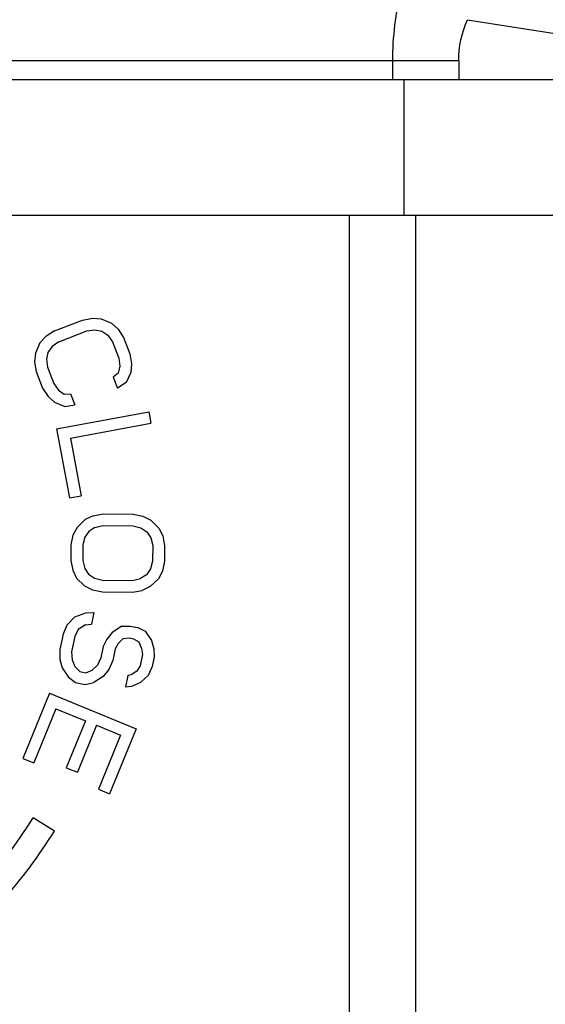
# Model space of a CAD drawing. Header units: millimetres. Extents: x 0 to 4000, y 0 to 3000.
# Tile 79 of 170: x 921 to 946, y 1652 to 1700. Entities that reach past the tile are written whole.
import ezdxf

# ---------------------------------------------------------------- set-up
doc = ezdxf.new("R2010")
doc.units = ezdxf.units.MM
doc.header["$LTSCALE"] = 219.99956
doc.layers.get('0').update_dxf_attribs({"linetype": 'CONTINUOUS'})

msp = doc.modelspace()

# ---------------------------------------------------------------- linework, layer by layer
at = {"color": 9, "linetype": 'CONTINUOUS'}
for p, q in [((942.24, 1699.57), (960.43, 1696.68)), ((938.655, 1697.599), (686.935, 1697.599)), ((938.655, 1696.68), (938.655, 1697.599)), ((941.82, 1697.59), (941.821, 1696.68)), ((936.573, 1537.18), (936.573, 1690.18)), ((939.746, 1690.18), (939.746, 1538.755))]:
    msp.add_line(p, q, dxfattribs=at)
at = {"color": 7, "linetype": 'CONTINUOUS'}
for p, q in [((976.626, 1696.68), (644.778, 1696.68)), ((939.179, 1696.68), (939.179, 1690.18)), ((644.778, 1690.18), (976.626, 1690.18)), ((922.42, 1684.63), (923.758, 1685.153)), ((923.758, 1685.153), (924.238, 1685.24)), ((924.238, 1685.24), (924.663, 1685.204)), ((924.663, 1685.204), (925.156, 1684.995)), ((922.42, 1684.63), (922.008, 1684.368)), ((922.625, 1684.106), (923.962, 1684.629)), ((923.962, 1684.629), (924.353, 1684.681)), ((924.353, 1684.681), (924.689, 1684.611)), ((925.156, 1684.995), (925.471, 1684.715)), ((925.471, 1684.715), (925.73, 1684.313)), ((922.008, 1684.368), (921.72, 1684.054)), ((924.689, 1684.611), (924.97, 1684.419)), ((924.97, 1684.419), (925.195, 1684.104)), ((925.73, 1684.313), (926.038, 1683.527)), ((921.72, 1684.054), (921.499, 1683.566)), ((922.302, 1683.879), (922.103, 1683.6)), ((922.625, 1684.106), (922.302, 1683.879)), ((925.195, 1684.104), (925.502, 1683.318)), ((921.499, 1683.566), (921.458, 1683.147)), ((922.103, 1683.6), (922.027, 1683.269)), ((922.027, 1683.269), (922.074, 1682.884)), ((925.502, 1683.318), (925.55, 1682.934)), ((926.038, 1683.527), (926.119, 1683.056)), ((921.458, 1683.147), (921.539, 1682.675)), ((922.074, 1682.884), (922.381, 1682.099)), ((925.55, 1682.934), (925.474, 1682.602)), ((926.119, 1683.056), (926.077, 1682.637)), ((921.539, 1682.675), (921.846, 1681.889)), ((925.474, 1682.602), (925.24, 1682.411)), ((925.24, 1682.411), (925.445, 1681.887)), ((926.077, 1682.637), (925.857, 1682.148)), ((921.846, 1681.889), (922.106, 1681.488)), ((922.381, 1682.099), (922.607, 1681.784)), ((922.607, 1681.784), (922.888, 1681.592)), ((925.857, 1682.148), (925.445, 1681.887)), ((922.106, 1681.488), (922.421, 1681.208)), ((922.888, 1681.592), (923.189, 1681.609)), ((923.189, 1681.609), (923.394, 1681.085)), ((922.421, 1681.208), (922.914, 1680.998)), ((922.914, 1680.998), (923.394, 1681.085)), ((922.519, 1679.933), (926.944, 1680.752)), ((926.944, 1680.752), (927.047, 1680.199)), ((922.519, 1679.933), (923.133, 1676.614)), ((923.187, 1679.484), (927.047, 1680.199)), ((923.187, 1679.484), (923.698, 1676.719)), ((923.133, 1676.614), (923.698, 1676.719)), ((924.27, 1675.756), (923.885, 1675.572)), ((924.27, 1675.756), (924.749, 1675.846)), ((924.749, 1675.846), (926.185, 1675.833)), ((926.185, 1675.833), (926.663, 1675.735)), ((926.663, 1675.735), (927.045, 1675.544)), ((923.499, 1675.2), (923.304, 1674.827)), ((923.885, 1675.572), (923.499, 1675.2)), ((924.36, 1675.193), (924.072, 1675.008)), ((924.36, 1675.193), (924.744, 1675.283)), ((924.744, 1675.283), (926.18, 1675.271)), ((926.18, 1675.271), (926.563, 1675.174)), ((926.563, 1675.174), (926.848, 1674.984)), ((927.045, 1675.544), (927.424, 1675.166)), ((927.424, 1675.166), (927.612, 1674.789)), ((923.304, 1674.827), (923.204, 1674.359)), ((923.878, 1674.728), (923.779, 1674.354)), ((924.072, 1675.008), (923.878, 1674.728)), ((926.848, 1674.984), (927.037, 1674.701)), ((927.037, 1674.701), (927.13, 1674.325)), ((927.612, 1674.789), (927.704, 1674.32)), ((923.204, 1674.359), (923.198, 1673.609)), ((923.779, 1674.354), (923.772, 1673.604)), ((927.13, 1674.325), (927.123, 1673.575)), ((927.704, 1674.32), (927.698, 1673.57)), ((923.198, 1673.609), (923.289, 1673.14)), ((923.772, 1673.604), (923.865, 1673.228)), ((927.123, 1673.575), (927.024, 1673.201)), ((927.698, 1673.57), (927.598, 1673.102)), ((923.289, 1673.14), (923.478, 1672.763)), ((923.865, 1673.228), (924.054, 1672.945)), ((924.054, 1672.945), (924.339, 1672.755)), ((926.83, 1672.921), (926.541, 1672.736)), ((927.024, 1673.201), (926.83, 1672.921)), ((927.598, 1673.102), (927.403, 1672.729)), ((923.478, 1672.763), (923.857, 1672.385)), ((923.857, 1672.385), (924.239, 1672.194)), ((924.339, 1672.755), (924.721, 1672.658)), ((924.721, 1672.658), (926.158, 1672.646)), ((926.158, 1672.646), (926.541, 1672.736)), ((927.017, 1672.357), (926.632, 1672.173)), ((927.403, 1672.729), (927.017, 1672.357)), ((924.239, 1672.194), (924.716, 1672.096)), ((924.716, 1672.096), (926.153, 1672.083)), ((926.153, 1672.083), (926.632, 1672.173)), ((923.391, 1670.91), (923.015, 1670.509)), ((923.391, 1670.91), (923.916, 1671.09)), ((923.916, 1671.09), (924.31, 1671.104)), ((924.31, 1671.104), (924.197, 1670.553)), ((923.015, 1670.509), (922.827, 1670.069)), ((923.897, 1670.519), (923.559, 1670.302)), ((923.897, 1670.519), (924.197, 1670.553)), ((925.642, 1670.448), (925.191, 1670.158)), ((925.642, 1670.448), (926.036, 1670.463)), ((926.036, 1670.463), (926.411, 1670.386)), ((922.827, 1670.069), (922.676, 1669.334)), ((923.559, 1670.302), (923.39, 1669.954)), ((925.191, 1670.158), (924.928, 1669.829)), ((926.411, 1670.386), (926.767, 1670.217)), ((926.767, 1670.217), (927.067, 1669.773)), ((923.39, 1669.954), (923.239, 1669.219)), ((924.928, 1669.829), (924.759, 1669.481)), ((925.472, 1669.622), (925.322, 1669.366)), ((925.716, 1669.859), (925.472, 1669.622)), ((925.716, 1669.859), (926.016, 1669.893)), ((926.016, 1669.893), (926.204, 1669.854)), ((926.204, 1669.854), (926.466, 1669.705)), ((926.466, 1669.705), (926.597, 1669.391)), ((927.067, 1669.773), (927.179, 1669.367)), ((922.676, 1669.334), (922.676, 1668.856)), ((923.239, 1669.219), (923.257, 1668.832)), ((924.759, 1669.481), (924.646, 1668.93)), ((925.322, 1669.366), (925.209, 1668.815)), ((926.635, 1669.096), (926.522, 1668.545)), ((926.597, 1669.391), (926.635, 1669.096)), ((927.179, 1669.367), (927.197, 1668.981)), ((922.676, 1668.856), (922.788, 1668.45)), ((923.257, 1668.832), (923.388, 1668.518)), ((924.477, 1668.582), (924.232, 1668.345)), ((924.646, 1668.93), (924.477, 1668.582)), ((925.209, 1668.815), (925.021, 1668.375)), ((926.522, 1668.545), (926.371, 1668.289)), ((927.197, 1668.981), (927.103, 1668.521)), ((922.788, 1668.45), (923.088, 1668.006)), ((923.388, 1668.518), (923.632, 1668.277)), ((923.632, 1668.277), (923.913, 1668.219)), ((923.913, 1668.219), (924.232, 1668.345)), ((925.021, 1668.375), (924.758, 1668.046)), ((925.94, 1668.09), (925.826, 1667.539)), ((925.94, 1668.09), (926.146, 1668.144)), ((926.371, 1668.289), (926.146, 1668.144)), ((926.915, 1668.081), (926.558, 1667.772)), ((927.103, 1668.521), (926.915, 1668.081)), ((923.088, 1668.006), (923.425, 1667.745)), ((923.425, 1667.745), (923.894, 1667.649)), ((923.894, 1667.649), (924.307, 1667.755)), ((924.758, 1668.046), (924.307, 1667.755)), ((926.127, 1667.573), (926.558, 1667.772)), ((922.169, 1667.232), (920.892, 1664.108)), ((922.169, 1667.232), (926.334, 1665.53)), ((925.826, 1667.539), (926.127, 1667.573)), ((922.488, 1666.494), (921.424, 1663.891)), ((922.488, 1666.494), (923.906, 1665.915)), ((923.906, 1665.915), (922.984, 1663.658)), ((924.438, 1665.698), (923.516, 1663.441)), ((924.438, 1665.698), (925.59, 1665.227)), ((926.334, 1665.53), (925.058, 1662.406)), ((925.59, 1665.227), (924.526, 1662.623)), ((920.892, 1664.108), (921.424, 1663.891)), ((922.984, 1663.658), (923.516, 1663.441)), ((924.526, 1662.623), (925.058, 1662.406)), ((922.412, 1660.614), (921.394, 1661.25))]:
    msp.add_line(p, q, dxfattribs=at)
at = {"color": 9, "linetype": 'CONTINUOUS'}
msp.add_arc((938.701, 1157.96), 539.64, 89.66876, 90.00484, dxfattribs=at)
at = {"color": 7, "linetype": 'CONTINUOUS'}
for radius, start in [(24.4, 310.0541), (25.6, 309.4898)]:
    msp.add_arc((900.702, 1674.18), radius, start, 328, dxfattribs=at)
at = {"color": 9, "linetype": 'CONTINUOUS'}
for points in [[(938.655, 1697.599), (938.655, 1698.739), (938.799, 1699.887), (939.073, 1700.993)], [(941.82, 1697.59), (941.82, 1698.265), (941.975, 1698.949), (942.24, 1699.57)]]:
    msp.add_open_spline(points, degree=3, dxfattribs=at)

doc.saveas('drawing.dxf')
